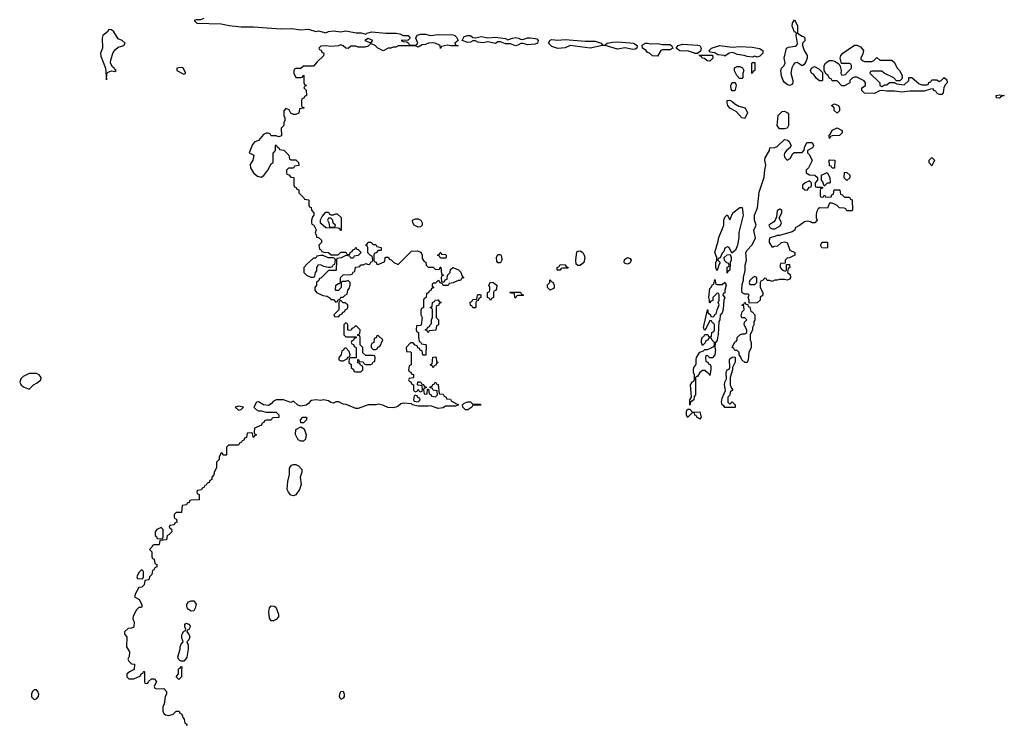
# Model space of a CAD drawing. Header units: inches. Extents: x 2701323 to 2964515, y 494916 to 722124.
# Tile 119 of 256: x 2728694 to 2736592, y 709616 to 715217. Entities that reach past the tile are written whole.
import ezdxf

# ---------------------------------------------------------------- set-up
doc = ezdxf.new("R2010")
doc.units = ezdxf.units.IN
doc.header["$MEASUREMENT"] = 0
for name, color, linetype in [('C7720', 7, 'Continuous'), ('C7721', 7, 'Continuous'), ('C7730', 7, 'Continuous'), ('C7731', 7, 'Continuous')]:
    doc.layers.add(name, color=color, linetype=linetype)

msp = doc.modelspace()

# ---------------------------------------------------------------- linework, layer by layer
at = {"layer": 'C7720', "color": 2, "elevation": 10}
for points in [[(2729596.3, 710000), (2729574, 709990), (2729554, 709970), (2729554, 709950), (2729570, 709934), (2729610, 709934), (2729662, 709958), (2729667.3, 709972.7), (2729682, 709978), (2729690, 709994), (2729694, 709990), (2729694, 709910), (2729698, 709898), (2729710, 709894), (2729722, 709898), (2729727.3, 709912.7), (2729750, 709934), (2729772.7, 709932.7), (2729792, 709912), (2729774, 709870), (2729778, 709858), (2729792.7, 709852.7), (2729850, 709854), (2729871.6, 709831.6), (2729872, 709810), (2729862, 709790), (2729854, 709730), (2729842, 709710), (2729842, 709670), (2729851.6, 709651.6), (2729863.6, 709643.6), (2729890, 709638), (2729926, 709650), (2729950, 709674), (2729972.7, 709672.7), (2729978, 709658), (2729992.7, 709652.7), (2730000, 709633.2)], [(2729993.2, 710000), (2729992, 709950), (2729970, 709928.7), (2729948, 709950), (2729967.3, 709972.7), (2729968.1, 710000)]]:
    msp.add_lwpolyline(points, dxfattribs=at)
msp.add_lwpolyline([(2728810, 709844.2), (2728797, 709830), (2728790, 709813.2), (2728789.3, 709789.3), (2728810, 709767), (2728830, 709772.2), (2728845.1, 709790), (2728846.9, 709810), (2728840.5, 709830), (2728830, 709843.6)], close=True, dxfattribs=at)
at = {"layer": 'C7721', "color": 2, "elevation": 10}
for points in [[(2729410, 715139), (2729398.8, 715121.2), (2729361, 715090), (2729356, 715070), (2729358, 714990), (2729342, 714950), (2729345.4, 714925.4), (2729382.8, 714830), (2729390, 714734), (2729394, 714786), (2729404, 714796), (2729430, 714807.3), (2729458, 714802), (2729468, 714810), (2729457.2, 714817.2), (2729452.7, 714830), (2729439.3, 714839.3), (2729423.7, 714870), (2729425.4, 714894.6), (2729444.7, 714955.3), (2729461.4, 714978.6), (2729483, 714997), (2729529.2, 715010.8), (2729539, 715030), (2729515.3, 715050), (2729483.3, 715063.3), (2729450, 715120.9), (2729430, 715137.2)], [(2728770, 712382), (2728723, 712357), (2728703.2, 712336.8), (2728694, 712310), (2728706.4, 712286.4), (2728730, 712270.7), (2728770, 712254), (2728804, 712290), (2728835.1, 712304.9), (2728863.5, 712330), (2728865.1, 712350), (2728851.1, 712371.1), (2728830, 712380.5)], [(2729830, 711146), (2729794, 711130), (2729782, 711110), (2729782, 711082), (2729792.7, 711072.7), (2729798, 711058), (2729830, 711054), (2729842, 711058), (2729846, 711070), (2729846, 711130)], [(2729670, 710806), (2729650, 710786), (2729634, 710750), (2729638, 710738), (2729670, 710734), (2729682, 710738), (2729686, 710750), (2729686, 710790), (2729682, 710802)]]:
    msp.add_lwpolyline(points, close=True, dxfattribs=at)
for points in [[(2730000, 714832), (2729990, 714835.3), (2729954, 714830), (2729954, 714810), (2730000, 714787)], [(2730000, 711322.3), (2729998, 711322), (2729992.7, 711267.3), (2729950, 711266), (2729934, 711250), (2729934, 711230), (2729938, 711218), (2729952.7, 711212.7), (2729954, 711190), (2729938, 711182), (2729932.7, 711167.3), (2729898, 711162), (2729894, 711150), (2729912.7, 711132.7), (2729914, 711110), (2729890, 711086), (2729878, 711082), (2729872.7, 711047.3), (2729818, 711042), (2729814, 711010), (2729810, 711006), (2729770, 711006), (2729758, 711002), (2729752.7, 710987.3), (2729734, 710970), (2729754, 710950), (2729754, 710910), (2729758, 710898), (2729772.7, 710892.7), (2729778, 710858), (2729794, 710850), (2729794, 710830), (2729778, 710822), (2729770, 710806), (2729758, 710802), (2729754, 710770), (2729734, 710750), (2729730, 710726), (2729698, 710722), (2729692.7, 710687.3), (2729672.7, 710667.3), (2729650, 710666), (2729623.6, 710616.4), (2729614, 710590), (2729652, 710570), (2729674, 710530), (2729674, 710510), (2729670, 710506), (2729650, 710506), (2729630, 710486), (2729603.6, 710436.4), (2729602, 710410), (2729612, 710390), (2729610, 710346), (2729590, 710338), (2729563.6, 710336.4), (2729534, 710310), (2729534, 710290), (2729554, 710270), (2729552, 710190), (2729574, 710150), (2729572.7, 710112.7), (2729562, 710090), (2729570, 710074), (2729590, 710054), (2729614, 710050), (2729612.7, 710007.3), (2729596.3, 710000)], [(2730000, 710244.3), (2729995.3, 710255.3), (2729994.6, 710285.4), (2730000, 710295.5)], [(2730000, 710074.7), (2729990, 710074), (2729979, 710079), (2729968, 710090), (2729962, 710110), (2729982, 710170), (2729982, 710190), (2729988.4, 710211.6), (2730000, 710223.7)], [(2729968.1, 710000), (2729968.4, 710011.6), (2729982, 710018), (2729990, 710032), (2729994, 710030), (2729993.2, 710000)]]:
    msp.add_lwpolyline(points, dxfattribs=at)
at = {"layer": 'C7730', "color": 2, "elevation": 10}
msp.add_lwpolyline([(2731270, 709768), (2731259, 709790), (2731261.2, 709810), (2731270, 709832), (2731290, 709834), (2731298, 709810), (2731296, 709790), (2731290, 709778)], close=True, dxfattribs=at)
msp.add_lwpolyline([(2730000, 709633.2), (2730003.6, 709623.6), (2730014, 709610), (2730018, 709578), (2730034, 709570), (2730032.7, 709547.3), (2730018, 709542), (2730012.7, 709527.3), (2730000, 709526.6)], dxfattribs=at)
at = {"layer": 'C7731', "color": 2, "elevation": 10}
for points in [[(2730170, 715228), (2730143.6, 715216.4), (2730110, 715215.3), (2730094, 715210), (2730114, 715190), (2730310, 715183), (2730374, 715170), (2730470, 715160.4), (2730570, 715161.1), (2730790, 715144.4), (2730873.8, 715146.2), (2730950, 715135.3), (2731010, 715140.3), (2731070, 715124), (2731090, 715127.3), (2731150, 715111), (2731170, 715122.8), (2731210, 715127.3), (2731270, 715119.1), (2731310, 715128.4), (2731392.5, 715112.5), (2731432, 715112), (2731470, 715102), (2731478, 715110), (2731519.1, 715120.9), (2731630, 715110.3), (2731714, 715110), (2731744, 715104), (2731770, 715091), (2731811.3, 715090), (2731826, 715070), (2731810, 715054), (2731754, 715050), (2731770, 715042), (2731799.6, 715039.6), (2731814, 715030), (2731818, 715018), (2731830, 715014), (2731870, 715012), (2731880.4, 715019.6), (2731888, 715030), (2731872.3, 715070), (2731876.6, 715083.4), (2731885.3, 715094.7), (2731910, 715102), (2731950, 715101.7), (2731990, 715090.3), (2732050, 715099.6), (2732170, 715095.6), (2732184, 715090), (2732197.5, 715077.5), (2732212, 715050), (2732184.7, 715030), (2732183.6, 715023.6), (2732192, 715012), (2732210, 715008.7), (2732151.6, 715008.4), (2732126, 715014), (2732078, 715002), (2732070, 714986), (2732066, 715010), (2732026, 715030), (2732007.9, 715032.1), (2731974, 715030), (2731950, 715018), (2731923.6, 715016.4), (2731890, 714998), (2731868, 715008), (2731731.6, 715008.4), (2731710, 714998), (2731690, 714998), (2731671.1, 714988.9), (2731650, 714988), (2731610, 714968), (2731566, 714990), (2731546, 715010), (2731510, 715026), (2731490, 715006), (2731463.6, 714996.4), (2731410, 714998), (2731390, 715006), (2731350, 715006), (2731330, 714986), (2731310, 714988), (2731290, 715008), (2731270, 715015.3), (2731250, 715008.7), (2731190, 715002), (2731150, 715008), (2731110, 715006), (2731094, 714990), (2731098, 714978), (2731112.7, 714972.7), (2731118, 714958), (2731134, 714950), (2731131.6, 714928.4), (2731079.6, 714880.4), (2731050, 714846), (2730970, 714846), (2730950, 714826), (2730910, 714826), (2730898, 714822), (2730894, 714810), (2730894, 714790), (2730910, 714754), (2730950, 714754), (2730962, 714758), (2730967.3, 714772.7), (2730974, 714770), (2730974, 714710), (2730978, 714698), (2730992, 714692), (2730990, 714686), (2730978, 714682), (2730974, 714670), (2730991.6, 714651.6), (2730994, 714610), (2730978, 714602), (2730972.7, 714587.3), (2730958, 714582), (2730954, 714570), (2730954, 714530), (2730958, 714518), (2730972.7, 714512.7), (2730972.7, 714507.3), (2730938, 714502), (2730932.7, 714467.3), (2730910, 714458), (2730890, 714458), (2730870, 714468), (2730854.6, 714494.6), (2730830, 714506), (2730812.7, 714487.3), (2730812, 714450), (2730822, 714430), (2730822, 714410), (2730814, 714390), (2730814, 714370), (2730792.7, 714347.3), (2730794, 714286), (2730770, 714278), (2730750, 714286), (2730710, 714286), (2730702, 714302), (2730687.3, 714307.3), (2730670, 714308), (2730650, 714298), (2730610, 714248.7), (2730581, 714239), (2730562, 714218), (2730534, 714150), (2730571.3, 714130), (2730564.7, 714090), (2730543.6, 714056.4), (2730544.7, 714030), (2730570.5, 713990.5), (2730590, 713971), (2730602.8, 713962.8), (2730630, 713956), (2730652.7, 713967.3), (2730685.2, 714010), (2730710, 714062), (2730728, 714072), (2730727.3, 714147.3), (2730746, 714170), (2730746, 714210), (2730750, 714214), (2730758, 714198), (2730774, 714190), (2730778, 714178), (2730811.6, 714171.6), (2730854, 714130), (2730858, 714098), (2730870, 714094), (2730910, 714094), (2730931.6, 714071.6), (2730932.7, 714047.3), (2730898, 714042), (2730890, 714026), (2730850, 714026), (2730834, 714010), (2730834, 713990), (2730838, 713978), (2730852.7, 713972.7), (2730870, 713954), (2730892.7, 713952.7), (2730894, 713890), (2730898, 713878), (2730912.7, 713872.7), (2730918, 713858), (2730932.7, 713852.7), (2730934, 713830), (2730974, 713790), (2730978, 713778), (2731010, 713774), (2731014, 713770), (2731014, 713730), (2731018, 713718), (2731032.7, 713712.7), (2731034, 713690), (2731054, 713670), (2731054, 713650), (2731043.6, 713636.4), (2731034, 713610), (2731034, 713590), (2731038, 713578), (2731054, 713570), (2731071.6, 713531.6), (2731064.7, 713504.7), (2731074, 713486), (2731074, 713474), (2731091.6, 713471.6), (2731114, 713450), (2731114, 713430), (2731094, 713410), (2731098, 713378), (2731110, 713374), (2731118, 713358), (2731132.7, 713352.7), (2731170, 713352), (2731192.7, 713332.7), (2731247.3, 713332.7), (2731270, 713354), (2731310, 713354), (2731318, 713338), (2731330, 713334), (2731342, 713338), (2731346, 713350), (2731362, 713358), (2731367.3, 713372.7), (2731382, 713378), (2731390, 713394), (2731398, 713378), (2731410, 713374), (2731434, 713350), (2731410, 713326), (2731378, 713322), (2731370, 713306), (2731350, 713306), (2731342, 713322), (2731310, 713326), (2731271.6, 713308.4), (2731238, 713302), (2731234, 713290), (2731232.7, 713207.3), (2731170, 713206), (2731110, 713146), (2731098, 713142), (2731092.7, 713127.3), (2731074, 713110), (2731074, 713090), (2731062, 713070), (2731062, 713050), (2731074, 713030), (2731125.4, 713005.4), (2731159.6, 712999.6), (2731183.6, 712983.6), (2731190, 712974), (2731210, 712974), (2731230, 712954), (2731242, 712958), (2731246, 712970), (2731262, 712978), (2731270, 712994), (2731290, 712994), (2731307.3, 713012.7), (2731322, 713018), (2731326, 713050), (2731336.4, 713063.6), (2731346, 713090), (2731346, 713110), (2731330, 713126), (2731310, 713118), (2731282, 713118), (2731274, 713110), (2731274, 713070), (2731250, 713046), (2731230, 713046), (2731226, 713050), (2731228.7, 713090), (2731250, 713102), (2731258, 713102), (2731266, 713110), (2731268.4, 713151.6), (2731288, 713172), (2731350, 713174), (2731362, 713178), (2731370, 713194), (2731382, 713198), (2731387.3, 713232.7), (2731422, 713238), (2731428.4, 713251.6), (2731450, 713252), (2731470, 713262), (2731490, 713254), (2731502, 713258), (2731510, 713274), (2731522, 713278), (2731526, 713290), (2731522, 713322), (2731507.3, 713327.3), (2731487.3, 713347.3), (2731486, 713390), (2731482, 713402), (2731468, 713410), (2731482, 713418), (2731486, 713430), (2731492.7, 713432.7), (2731510, 713434), (2731530, 713414), (2731550, 713414), (2731558, 713398), (2731594, 713390), (2731592.7, 713367.3), (2731570, 713366), (2731552.7, 713347.3), (2731538, 713342), (2731534, 713330), (2731534, 713290), (2731538, 713278), (2731552.7, 713272.7), (2731558, 713258), (2731570, 713254), (2731622, 713278), (2731626, 713310), (2731630, 713314), (2731652.7, 713312.7), (2731658, 713298), (2731672.7, 713292.7), (2731694, 713270), (2731730, 713254), (2731838, 713362), (2731883.6, 713363.6), (2731912.7, 713352.7), (2731922, 713330), (2731923.6, 713303.6), (2731938, 713278), (2731952.7, 713272.7), (2731954, 713250), (2731970, 713234), (2732010, 713234), (2732030, 713214), (2732062, 713218), (2732067.3, 713232.7), (2732072.7, 713232.7), (2732078, 713178), (2732094, 713170), (2732078, 713162), (2732074, 713150), (2732078, 713118), (2732090, 713114), (2732102, 713118), (2732107.3, 713132.7), (2732122, 713138), (2732126, 713170), (2732146, 713190), (2732150, 713214), (2732168.4, 713231.6), (2732212.7, 713212.7), (2732232.7, 713192.7), (2732242, 713162), (2732252.7, 713152.7), (2732252.7, 713147.3), (2732238, 713142), (2732230, 713126), (2732210, 713126), (2732171.6, 713108.4), (2732138, 713102), (2732130, 713086), (2732090, 713086), (2732082, 713102), (2732067.3, 713107.3), (2732062, 713122), (2732050, 713126), (2732030, 713106), (2732010, 713106), (2732003.6, 713096.4), (2732002, 713082), (2732012.7, 713072.7), (2732012.7, 713067.3), (2731998, 713062), (2731992.7, 713047.3), (2731978, 713042), (2731972.7, 713027.3), (2731958, 713022), (2731954, 712990), (2731938, 712982), (2731934, 712970), (2731934, 712910), (2731918, 712902), (2731912.7, 712887.3), (2731912, 712850), (2731922, 712830), (2731914, 712770), (2731910, 712766), (2731878, 712762), (2731874, 712730), (2731878, 712718), (2731894, 712710), (2731892.7, 712672.7), (2731898, 712638), (2731910, 712634), (2731918, 712618), (2731950, 712614), (2731954, 712610), (2731952.7, 712527.3), (2731927.3, 712527.3), (2731922, 712562), (2731907.3, 712567.3), (2731902, 712582), (2731887.3, 712587.3), (2731882, 712602), (2731867.3, 712607.3), (2731850, 712626), (2731830, 712626), (2731794, 712590), (2731798, 712558), (2731830, 712554), (2731834, 712550), (2731834, 712450), (2731818, 712442), (2731814, 712410), (2731818, 712398), (2731832.7, 712392.7), (2731838, 712378), (2731852.7, 712372.7), (2731854, 712350), (2731850, 712346), (2731818, 712342), (2731814, 712330), (2731818, 712318), (2731832.7, 712312.7), (2731838, 712298), (2731854, 712290), (2731854, 712250), (2731858, 712238), (2731870, 712234), (2731882, 712238), (2731890, 712254), (2731898, 712238), (2731910, 712234), (2731922, 712238), (2731926, 712250), (2731922, 712282), (2731890, 712286), (2731886, 712290), (2731887.3, 712312.7), (2731910, 712314), (2731918, 712298), (2731932.7, 712292.7), (2731938, 712278), (2731954, 712270), (2731954, 712266), (2731938, 712262), (2731934, 712250), (2731938, 712218), (2731950, 712214), (2731962, 712218), (2731966, 712254), (2731974, 712254), (2731978, 712218), (2731992.7, 712212.7), (2731998, 712198), (2732030, 712194), (2732046, 712210), (2732042, 712242), (2732010, 712246), (2732002, 712262), (2731986, 712266), (2731987.3, 712272.7), (2732002, 712278), (2732007.3, 712292.7), (2732022, 712298), (2732030, 712314), (2732038, 712298), (2732051.6, 712291.6), (2732058, 712218), (2732090, 712214), (2732098, 712198), (2732114, 712190), (2732118, 712178), (2732150, 712174), (2732158, 712158), (2732214, 712130), (2732190, 712118), (2732110, 712118), (2732090, 712105.2), (2732050, 712101.2), (2731990, 712122), (2731970, 712118), (2731890, 712118), (2731846, 712130), (2731838, 712138), (2731770, 712142), (2731750, 712138), (2731730, 712119), (2731712, 712110), (2731690, 712105.2), (2731647.2, 712107.2), (2731605.6, 712125.6), (2731570, 712134), (2731550, 712129.2), (2731490, 712129), (2731410, 712099.3), (2731390, 712099.3), (2731312.9, 712132.9), (2731290, 712135.3), (2731252.7, 712152.7), (2731230, 712153.2), (2731210, 712142), (2731190, 712148.7), (2731170, 712162.7), (2731130, 712169.4), (2731110, 712163.7), (2731070, 712169.6), (2731035.9, 712164.1), (2731023, 712157), (2731010, 712139), (2730993, 712127), (2730950, 712119.3), (2730925.6, 712125.6), (2730890, 712159), (2730870, 712148.7), (2730809.3, 712169.3), (2730750, 712169.5), (2730730, 712159.5), (2730710, 712137.2), (2730690, 712125.2), (2730650, 712128.7), (2730610, 712153.2), (2730594, 712150), (2730572, 712110), (2730590, 712092), (2730610, 712082), (2730630, 712082), (2730670, 712071.3), (2730750, 712072), (2730774, 712050), (2730772.7, 712027.3), (2730730, 712026), (2730718, 712022), (2730710, 712006), (2730670, 712006), (2730658, 712002), (2730652.7, 711987.3), (2730638, 711982), (2730632.7, 711967.3), (2730578, 711942), (2730574, 711910), (2730578, 711898), (2730594, 711890), (2730578, 711882), (2730572.7, 711867.3), (2730566, 711870), (2730562, 711902), (2730550, 711906), (2730518, 711902), (2730512.7, 711867.3), (2730498, 711862), (2730492.7, 711847.3), (2730478, 711842), (2730474, 711830), (2730458, 711822), (2730450, 711806), (2730370, 711806), (2730354, 711790), (2730354, 711730), (2730350, 711726), (2730327.3, 711727.3), (2730322, 711742), (2730310, 711746), (2730294, 711710), (2730294, 711690), (2730274, 711670), (2730271.6, 711628.4), (2730252.7, 711587.3), (2730251.6, 711568.4), (2730234, 711550), (2730234, 711530), (2730218, 711522), (2730212.7, 711507.3), (2730198, 711502), (2730190, 711486), (2730178, 711482), (2730170, 711466), (2730158, 711462), (2730152.7, 711447.3), (2730118, 711442), (2730114, 711430), (2730118, 711418), (2730134, 711410), (2730132.7, 711367.3), (2730070, 711366), (2730058, 711362), (2730054, 711346), (2730038, 711342), (2730032.7, 711327.3), (2730000, 711322.3)], [(2730000, 714787), (2730010, 714782), (2730026, 714790), (2730006, 714830), (2730000, 714832)], [(2730000, 710295.5), (2730010, 710314), (2730022, 710318), (2730026, 710330), (2730018, 710350), (2730018, 710370), (2730030, 710378), (2730051.6, 710371.6), (2730059.6, 710359.6), (2730062, 710350), (2730051.6, 710328.4), (2730038, 710322), (2730034, 710310), (2730051.6, 710291.6), (2730058, 710270), (2730050, 710246), (2730034, 710230), (2730044.7, 710204.7), (2730046, 710170), (2730033.4, 710106.6), (2730027.1, 710092.9), (2730010, 710075.3), (2730000, 710074.7)], [(2730000, 710223.7), (2730006, 710230), (2730000, 710244.3)]]:
    msp.add_lwpolyline(points, dxfattribs=at)
for points in [[(2734971.6, 714848.4), (2734930, 714874), (2734910, 714868.7), (2734901.4, 714858.6), (2734887.9, 714832.1), (2734880.7, 714790), (2734896, 714730), (2734896, 714710), (2734890, 714698), (2734870, 714689), (2734850, 714697.2), (2734830, 714713.2), (2734818, 714730), (2734804, 714764), (2734798.7, 714810), (2734804.2, 714830), (2734825.2, 714850), (2734833.2, 714870), (2734825.1, 714910), (2734844.5, 714990), (2734862, 714998), (2734914, 715006), (2734926.8, 715013.2), (2734933.6, 715026.4), (2734922, 715090), (2734926, 715110), (2734918, 715118), (2734910, 715118), (2734890, 715166), (2734894, 715190), (2734910, 715216), (2734933.4, 715170), (2734932, 715110), (2734970, 715084.7), (2734982, 715082), (2734991.1, 715071.1), (2734990.8, 715049.2), (2734972, 715030), (2734972, 715010), (2734986, 714970), (2735010.7, 714930.7), (2735011.3, 714910), (2734999.8, 714880.2), (2734983.6, 714856.4)], [(2732350, 715070.8), (2732398.3, 715081.7), (2732450, 715072.4), (2732510, 715076.5), (2732590, 715067.3), (2732610, 715054.8), (2732648, 715070), (2732670, 715073.8), (2732696, 715070), (2732710, 715060.7), (2732730, 715058.8), (2732767.9, 715072.1), (2732790, 715072.3), (2732830, 715068), (2732843, 715063), (2732854, 715050), (2732847.3, 715030), (2732830, 715020.5), (2732770, 715015.8), (2732730, 715026.6), (2732714, 715026), (2732690, 715012), (2732670, 715009), (2732630, 715023.7), (2732590, 715023.7), (2732550, 715041.2), (2732530, 715039.3), (2732510, 715026.6), (2732450, 715040.9), (2732410, 715031.8), (2732390, 715034), (2732370, 715038), (2732350, 715049.3), (2732330, 715049.3), (2732310, 715037), (2732290, 715034.5), (2732242, 715050), (2732258, 715082), (2732290, 715091.6), (2732311.3, 715090), (2732330, 715076)], [(2731490, 715068), (2731462, 715050), (2731510, 715032), (2731528, 715050)], [(2733230, 715044), (2733310, 715044.9), (2733358, 715030), (2733370, 715012), (2733387.3, 715012.7), (2733406, 715030), (2733450, 715036.4), (2733490, 715038.7), (2733590, 715033.1), (2733618, 715030), (2733646, 715010), (2733644.7, 714990), (2733630, 714981.2), (2733610, 714979.3), (2733550, 714992.7), (2733490, 714980.9), (2733389.3, 715009.3), (2733370, 715009.3), (2733269, 714989), (2733110.5, 715009.5), (2733070, 714991.8), (2733010, 714986), (2732962, 715002), (2732935.1, 715030), (2732947.9, 715052.1), (2732962.6, 715057.4), (2733010, 715054.4), (2733070, 715059.6)], [(2733750, 715024.9), (2733810, 715025.3), (2733850, 715018.4), (2733910, 715019.1), (2733922.8, 715010), (2733932, 714990), (2733910, 714976), (2733850, 714974.5), (2733838, 714970), (2733810, 714926), (2733770, 714928), (2733746, 714950), (2733730, 714955.3), (2733719, 714970), (2733689.4, 714989.4), (2733687, 715013), (2733711.9, 715028.1), (2733729.8, 715030.2)], [(2734110, 714946), (2734108, 714950), (2734050, 714969), (2734010, 714965.2), (2733990, 714968.7), (2733959, 714990), (2733977.2, 715010), (2734010, 715021.1), (2734134.4, 715014.4), (2734150.5, 715010), (2734160.4, 714990), (2734156.1, 714963.9), (2734130, 714946)], [(2734410, 714997.6), (2734470, 715001.5), (2734570, 714998.2), (2734627.1, 714987.1), (2734654.8, 714970), (2734654, 714950), (2734630, 714926), (2734610, 714918), (2734590, 714926), (2734570, 714918), (2734530, 714922), (2734506, 714930), (2734450, 714937.2), (2734428, 714950), (2734410, 714954.5), (2734386, 714950), (2734350, 714926), (2734346, 714930), (2734295.3, 714935.3), (2734270, 714952.7), (2734230, 714958), (2734225.2, 714970), (2734242, 714990), (2734308.9, 715011.1)], [(2735470, 714882), (2735530, 714882), (2735546, 714890), (2735570, 714914), (2735592.7, 714892.7), (2735690, 714894), (2735710, 714874), (2735732, 714830), (2735752, 714810), (2735774, 714770), (2735772.7, 714747.3), (2735752.7, 714727.3), (2735726, 714726), (2735706, 714750), (2735628.4, 714788.4), (2735610, 714806), (2735530, 714806), (2735518, 714802), (2735514, 714790), (2735594, 714710), (2735594, 714690), (2735610, 714682), (2735630, 714694), (2735650, 714694), (2735670, 714714), (2735714, 714714), (2735714, 714710), (2735730, 714702), (2735790, 714694), (2735826, 714730), (2735826, 714750), (2735830, 714754), (2735850, 714754), (2735910, 714702), (2735930, 714694), (2735970, 714694), (2735982, 714698), (2735987.3, 714712.7), (2736002, 714718), (2736010, 714734), (2736050, 714734), (2736070, 714722), (2736086, 714730), (2736110, 714754), (2736130, 714734), (2736134, 714710), (2736121, 714699), (2736106, 714674), (2736102.8, 714630), (2736090, 714617.2), (2736070, 714617.2), (2736050, 714629.3), (2736043.1, 714643.1), (2736028, 714650), (2736022, 714662), (2735999.6, 714660.4), (2735950, 714645.2), (2735835.3, 714644.7), (2735770, 714636), (2735710, 714645.1), (2735650, 714643.7), (2735610, 714649.5), (2735590, 714646), (2735550, 714625.1), (2735470, 714629.5), (2735448.7, 714650), (2735449.1, 714670.9), (2735478, 714690), (2735478, 714710), (2735468.4, 714728.4), (2735410, 714758), (2735390, 714758), (2735374, 714750), (2735354, 714730), (2735354, 714710), (2735310, 714686), (2735290, 714686), (2735250, 714726), (2735210, 714726), (2735202, 714742), (2735190, 714746), (2735178, 714770), (2735162, 714782), (2735150, 714806), (2735146, 714806), (2735148, 714850), (2735158, 714870), (2735186, 714890), (2735210, 714891.3), (2735230, 714884.7), (2735264.7, 714864.7), (2735270, 714854), (2735274, 714854), (2735284.7, 714810), (2735282, 714790), (2735290, 714774), (2735322, 714778), (2735326, 714790), (2735366, 714830), (2735366, 714850), (2735362, 714862), (2735350, 714866), (2735286, 714866), (2735275.3, 714910), (2735282, 714930), (2735298, 714950), (2735340.2, 714979.8), (2735390, 715012), (2735410, 715014), (2735438.8, 714998.8), (2735462, 714970), (2735456.9, 714943.1), (2735442, 714910), (2735442, 714902), (2735454, 714890)], [(2734230, 714886), (2734208.4, 714888.4), (2734187.3, 714907.3), (2734168.4, 714908.4), (2734162, 714922), (2734147.3, 714927.3), (2734147.3, 714932.7), (2734252, 714932), (2734254, 714910)], [(2734570, 714786), (2734566, 714790), (2734566, 714870), (2734570, 714874), (2734590, 714874), (2734592, 714810), (2734578, 714802)], [(2734490, 714746), (2734467.3, 714747.3), (2734446, 714770), (2734428.4, 714808.4), (2734427.3, 714832.7), (2734450, 714842), (2734470, 714842), (2734492.7, 714832.7), (2734502, 714810), (2734494, 714790), (2734494, 714750)], [(2735110, 714726), (2735085.6, 714745.6), (2735060.4, 714780.4), (2735046, 714790), (2735038, 714810), (2735046, 714830), (2735070, 714842), (2735103.6, 714823.6), (2735134, 714794), (2735134, 714730), (2735130, 714726)], [(2734410, 714648), (2734400.4, 714660.4), (2734398, 714690), (2734410, 714714), (2734430, 714714), (2734439.6, 714699.6), (2734442, 714690), (2734430, 714648)], [(2736550, 714587.6), (2736529, 714590), (2736526, 714610), (2736550, 714616), (2736592, 714610), (2736562, 714598), (2736558, 714590)], [(2734510, 714426), (2734486, 714430), (2734440.4, 714480.4), (2734389.3, 714509.3), (2734375.3, 714530), (2734368.7, 714550), (2734369.2, 714570.8), (2734390, 714572), (2734410, 714562), (2734430, 714542), (2734463.6, 714523.6), (2734514, 714510), (2734531.3, 714470)], [(2735250, 714468.7), (2735228, 714490), (2735226, 714510), (2735206, 714530), (2735230, 714542), (2735262, 714530), (2735271.1, 714511.1), (2735270, 714486)], [(2734790, 714341.2), (2734769, 714370), (2734778, 714450), (2734810, 714481), (2734830, 714484.7), (2734854, 714470), (2734859.6, 714459.6), (2734862, 714370), (2734850, 714348), (2734830, 714342)], [(2735190, 714266), (2735186, 714290), (2735198, 714302), (2735210, 714332), (2735250, 714351.3), (2735292, 714330), (2735291.3, 714310), (2735270, 714288), (2735210, 714286), (2735198, 714282)], [(2734850, 714092), (2734874.6, 714105.4), (2734896.4, 714143.6), (2734910, 714154), (2734970, 714154), (2734987.3, 714172.7), (2734988.4, 714191.6), (2735007.3, 714232.7), (2735050, 714234), (2735062, 714210), (2735059.6, 714200.4), (2735054, 714190), (2735014, 714170), (2735014, 714150), (2735030, 714134), (2735051.3, 714088.7), (2735022, 714030), (2735002, 714010), (2735002, 713990), (2735030, 713974), (2735071.6, 713971.6), (2735092.7, 713952.7), (2735094, 713930), (2735074, 713910), (2735074, 713890), (2735078, 713878), (2735090, 713874), (2735134, 713874), (2735132.7, 713867.3), (2735118, 713862), (2735114, 713850), (2735114, 713810), (2735118, 713798), (2735130, 713794), (2735142, 713798), (2735150, 713814), (2735158, 713798), (2735170, 713794), (2735202, 713798), (2735207.3, 713812.7), (2735222, 713818), (2735227.3, 713852.7), (2735270, 713854), (2735274, 713850), (2735278, 713818), (2735292.7, 713812.7), (2735310, 713794), (2735350, 713794), (2735358, 713778), (2735372.7, 713772.7), (2735374, 713690), (2735370, 713686), (2735330, 713686), (2735322, 713702), (2735307.3, 713707.3), (2735270, 713708), (2735250, 713728), (2735230, 713738), (2735210, 713746), (2735190, 713746), (2735172.7, 713707.3), (2735110, 713708), (2735099.6, 713700.4), (2735085.4, 713674.6), (2735082, 713650), (2735082, 713630), (2735092, 713610), (2735071.6, 713588.4), (2735050, 713588), (2735036.4, 713596.4), (2735010, 713602), (2734990, 713598), (2734950, 713568), (2734914, 713550), (2734912, 713530), (2734890, 713515.3), (2734790, 713488), (2734770, 713488), (2734750, 713478), (2734711.6, 713468.4), (2734704.7, 713450), (2734704.7, 713430), (2734730, 713394), (2734750, 713402), (2734776.4, 713403.6), (2734806, 713430), (2734830, 713436), (2734851.3, 713430), (2734872, 713370), (2734912, 713350), (2734911.1, 713328.9), (2734870, 713308), (2734850, 713306), (2734834, 713290), (2734834, 713266), (2734798, 713262), (2734794, 713250), (2734794, 713230), (2734814, 713210), (2734838, 713202), (2734846, 713210), (2734846, 713254), (2734870, 713254), (2734872, 713230), (2734858, 713222), (2734854, 713190), (2734875.3, 713175.3), (2734878, 713150), (2734870, 713138), (2734850, 713128.7), (2734830, 713135.3), (2734790, 713135.3), (2734770, 713128), (2734750, 713128), (2734730, 713118), (2734710, 713126), (2734690, 713126), (2734682, 713142), (2734670, 713146), (2734652.7, 713127.3), (2734638, 713122), (2734634, 713110), (2734634, 713070), (2734654, 713030), (2734654, 713010), (2734634, 712990), (2734634, 712970), (2734610, 712948), (2734546, 712946), (2734546, 712970), (2734538, 712990), (2734546, 713010), (2734538, 713018), (2734510, 713018), (2734490, 713028), (2734486, 713050), (2734490, 713094), (2734501.2, 713130), (2734500.9, 713150), (2734512.5, 713207.5), (2734514.5, 713250), (2734524.5, 713290), (2734519.5, 713350), (2734529.7, 713370.3), (2734566, 713410), (2734595.1, 713464.9), (2734582.7, 713530), (2734601.2, 713570), (2734589.2, 713610), (2734589.3, 713650), (2734613.2, 713710), (2734625.4, 713834.6), (2734665.2, 713954.8), (2734670, 714014), (2734678, 714050), (2734672, 714090), (2734674, 714110), (2734709.4, 714170), (2734710, 714191.3), (2734750, 714192), (2734770, 714202), (2734830, 714256), (2734851.6, 714251.6), (2734863.6, 714243.6), (2734882, 714210), (2734871.1, 714188.9), (2734847.3, 714172.7), (2734830, 714146), (2734826, 714130), (2734830, 714114)], [(2735210, 714026), (2735202, 714042), (2735190, 714046), (2735186, 714090), (2735190, 714094), (2735232, 714090), (2735230, 714026)], [(2736010, 714046), (2735988, 714070), (2735989.1, 714090.9), (2736010, 714111.3), (2736031.3, 714090)], [(2735146, 713886), (2735136.4, 713916.4), (2735126, 713930), (2735126, 713970), (2735172, 713992), (2735191.6, 713951.6), (2735194, 713910), (2735190, 713906), (2735170, 713906), (2735150, 713886)], [(2735330, 713928), (2735308.4, 713948.4), (2735310, 713994), (2735330, 713992), (2735352, 713970), (2735354, 713950)], [(2735030, 713926), (2734994, 713910), (2734974, 713890), (2734974, 713870), (2734992.7, 713852.7), (2735010, 713852), (2735030, 713874), (2735042, 713878), (2735046, 713890), (2735046, 713910)], [(2731190, 713654), (2731210, 713654), (2731230, 713662), (2731239.6, 713659.6), (2731272.7, 713632.7), (2731274, 713530), (2731270, 713526), (2731262, 713542), (2731250, 713546), (2731148.4, 713548.4), (2731107.3, 713587.3), (2731108, 713612), (2731120.4, 713639.6), (2731150, 713674), (2731170, 713674), (2731178, 713658)], [(2734406, 713346), (2734386, 713390), (2734370, 713395.3), (2734350, 713386), (2734342, 713358), (2734330, 713346), (2734312.7, 713307.3), (2734298, 713302), (2734294, 713290), (2734314, 713270), (2734303.6, 713256.4), (2734290, 713206), (2734286, 713206), (2734278, 713230), (2734278, 713270), (2734286, 713290), (2734286, 713310), (2734269.2, 713350), (2734298, 713442), (2734300.9, 713470), (2734342, 713570), (2734342, 713610), (2734350, 713634), (2734370, 713654), (2734390, 713614), (2734415.3, 713670), (2734470, 713711.3), (2734490, 713712), (2734497.3, 713650), (2734462.8, 713510), (2734462.8, 713470), (2734450.7, 713410), (2734436, 713370)], [(2734790, 713698), (2734770, 713686), (2734763.6, 713636.4), (2734754, 713610), (2734743.6, 713596.4), (2734702, 713570), (2734714, 713550), (2734730, 713542), (2734750, 713542), (2734794.6, 713565.4), (2734806, 713590), (2734786, 713630), (2734808, 713670), (2734807.3, 713687.3), (2734796.4, 713696.4)], [(2731190, 713626), (2731170, 713626), (2731162, 713610), (2731174, 713590), (2731178, 713558), (2731210, 713554), (2731222, 713558), (2731226, 713570), (2731207.3, 713587.3), (2731206, 713610)], [(2731890, 713555.3), (2731858, 713570), (2731848.4, 713588.4), (2731846, 713610), (2731870, 713622), (2731890, 713621), (2731912, 713610), (2731922, 713590), (2731922, 713570), (2731910, 713558)], [(2735170, 713386), (2735127.3, 713387.3), (2735118, 713410), (2735130, 713434), (2735172.7, 713432.7), (2735174, 713390)], [(2732070, 713306), (2732062, 713322), (2732046, 713330), (2732062, 713338), (2732066, 713350), (2732071.6, 713351.6), (2732078, 713338), (2732110, 713334), (2732114, 713330), (2732114, 713310), (2732110, 713306)], [(2733170, 713246), (2733158, 713258), (2733154, 713290), (2733164, 713356), (2733170, 713362), (2733190, 713364.7), (2733210.6, 713350.6), (2733222.8, 713330), (2733226.8, 713310), (2733218, 713270), (2733190, 713248)], [(2731110, 713328), (2731078, 713322), (2731070, 713306), (2731050, 713306), (2730999.6, 713260.4), (2730974, 713230), (2730972, 713210), (2730974, 713190), (2730994, 713170), (2731030, 713154), (2731050, 713154), (2731062, 713158), (2731066, 713190), (2731076.4, 713203.6), (2731078, 713230), (2731090, 713254), (2731110, 713252), (2731130, 713242), (2731170, 713232), (2731187.3, 713232.7), (2731202, 713238), (2731210, 713254), (2731222, 713258), (2731226, 713290), (2731222, 713302), (2731207.3, 713307.3), (2731168.9, 713308.9), (2731127.3, 713327.3)], [(2732550, 713268), (2732528.4, 713268.4), (2732520.4, 713280.4), (2732518, 713310), (2732530, 713334), (2732550, 713334), (2732559.6, 713319.6), (2732562, 713290)], [(2733570, 713258), (2733550, 713262), (2733542, 713270), (2733544.7, 713295.3), (2733570, 713312), (2733590, 713302), (2733598, 713290), (2733590, 713268)], [(2734370, 713186), (2734368, 713232), (2734382, 713238), (2734386, 713250), (2734382, 713262), (2734367.3, 713267.3), (2734347.3, 713287.3), (2734346, 713310), (2734368, 713332), (2734394, 713334), (2734402, 713310), (2734402, 713290), (2734392, 713270), (2734391, 713210), (2734378, 713202)], [(2733030, 713208), (2733006, 713210), (2733006, 713230), (2733022, 713238), (2733030, 713254), (2733070, 713252), (2733078, 713238), (2733094, 713230), (2733090, 713226), (2733050, 713226), (2733038, 713222)], [(2732470, 712966), (2732462, 712982), (2732446, 712990), (2732446, 713030), (2732462, 713038), (2732466, 713050), (2732466, 713070), (2732458, 713090), (2732470, 713114), (2732491.6, 713111.6), (2732522, 713090), (2732519.6, 713060.4), (2732510, 713046), (2732498, 713042), (2732494, 713030), (2732494, 712990), (2732478, 712982)], [(2732950, 713048), (2732928, 713070), (2732928.4, 713091.6), (2732946, 713110), (2732946, 713130), (2732950, 713134), (2732958, 713118), (2732970, 713114), (2732982, 713090), (2732982, 713070), (2732976.9, 713063.1)], [(2734290, 713094), (2734330, 713094), (2734350, 713114), (2734362, 713090), (2734351, 713050), (2734350, 713026), (2734338, 713022), (2734334, 713010), (2734350.8, 712990), (2734342, 712970), (2734336.9, 712896.9), (2734330, 712866), (2734312, 712848), (2734311, 712810), (2734302, 712798), (2734298, 712690), (2734291, 712670), (2734290, 712646), (2734272.7, 712627.3), (2734271.3, 712590), (2734276, 712570), (2734270.7, 712530), (2734250, 712506), (2734230, 712506), (2734210, 712526), (2734198, 712522), (2734194, 712510), (2734198, 712478), (2734212.7, 712472.7), (2734218, 712458), (2734232, 712452), (2734236.9, 712436.9), (2734238, 712410), (2734230, 712366), (2734222, 712382), (2734210, 712386), (2734190, 712406), (2734170, 712406), (2734150, 712388), (2734130, 712358), (2734122, 712358), (2734114, 712350), (2734114, 712210), (2734103.6, 712196.4), (2734102, 712170), (2734074, 712150), (2734070, 712126), (2734069.2, 712170), (2734082, 712190), (2734075.3, 712290), (2734090, 712314), (2734102, 712318), (2734107.3, 712332.7), (2734108, 712370), (2734099, 712390), (2734099, 712410), (2734102, 712430), (2734118, 712450), (2734120.4, 712459.6), (2734119, 712490), (2734124, 712510), (2734150, 712552), (2734178, 712562), (2734190, 712574), (2734210, 712574), (2734236.4, 712583.6), (2734262, 712598), (2734266, 712610), (2734266, 712630), (2734247.3, 712647.3), (2734242, 712662), (2734230, 712666), (2734218, 712662), (2734212.7, 712647.3), (2734198, 712642), (2734192.7, 712627.3), (2734170, 712606), (2734162, 712630), (2734162, 712650), (2734170, 712674), (2734182, 712678), (2734190, 712694), (2734212.7, 712692.7), (2734218, 712678), (2734230, 712674), (2734242, 712678), (2734246, 712710), (2734262, 712718), (2734266, 712730), (2734266, 712770), (2734262, 712782), (2734250, 712786), (2734242, 712802), (2734230, 712806), (2734192.7, 712727.3), (2734187.3, 712727.3), (2734178, 712750), (2734210, 712892), (2734214, 712890), (2734214, 712870), (2734234, 712850), (2734238, 712838), (2734250, 712834), (2734262, 712838), (2734270, 712854), (2734282, 712858), (2734288.4, 712891.6), (2734306, 712930), (2734298, 712950), (2734306, 712970), (2734306, 713010), (2734302, 713022), (2734290, 713026), (2734254, 712990), (2734252.7, 712967.3), (2734238, 712962), (2734230, 712948), (2734226, 712950), (2734228, 712970), (2734222, 712990), (2734230, 713062), (2734244, 713076), (2734250, 713094), (2734262, 713098), (2734270, 713134), (2734278, 713098)], [(2734590, 713158), (2734574, 713150), (2734550, 713126), (2734544.7, 713110), (2734550, 713094), (2734590, 713094), (2734606, 713110), (2734606, 713150)], [(2732670, 712986), (2732666, 712990), (2732662, 713022), (2732630, 713026), (2732627.3, 713032.7), (2732710, 713034), (2732718, 713018), (2732734, 713010), (2732730, 713006), (2732690, 713006), (2732678, 713002)], [(2731270, 712966), (2731258, 712962), (2731254, 712950), (2731254, 712890), (2731214, 712850), (2731218, 712838), (2731250, 712834), (2731267.3, 712852.7), (2731282, 712858), (2731287.3, 712872.7), (2731302, 712878), (2731306, 712890), (2731322, 712898), (2731326, 712910), (2731326, 712930), (2731318, 712938), (2731307.3, 712947.3), (2731288, 712948)], [(2731970, 712706), (2731962, 712722), (2731946, 712730), (2731962, 712738), (2731967.3, 712752.7), (2731982, 712758), (2731986, 712770), (2731998, 712782), (2731998, 712810), (2732006, 712830), (2732006, 712890), (2732002, 712902), (2731986, 712910), (2732002, 712918), (2732006, 712950), (2732022, 712958), (2732026, 712970), (2732051.6, 712971.6), (2732058, 712958), (2732074, 712950), (2732058, 712942), (2732052.7, 712927.3), (2732038, 712922), (2732034, 712910), (2732034, 712830), (2732054, 712810), (2732054, 712770), (2732038, 712762), (2732032.7, 712727.3), (2731978, 712722)], [(2732330, 712906), (2732322, 712922), (2732310, 712926), (2732308, 712952), (2732322, 712958), (2732330, 712974), (2732362, 712978), (2732366, 713010), (2732370, 713014), (2732390, 713014), (2732394, 713010), (2732394, 712990), (2732378, 712982), (2732372.7, 712967.3), (2732358, 712962), (2732354, 712950), (2732354, 712910), (2732350, 712906)], [(2734510, 712468), (2734486, 712490), (2734476.4, 712516.4), (2734466, 712530), (2734466, 712550), (2734450, 712566), (2734430, 712566), (2734422, 712582), (2734409.3, 712590), (2734430, 712634), (2734442, 712638), (2734448, 712652), (2734448.7, 712670), (2734470, 712691.3), (2734490, 712698), (2734510, 712698), (2734528, 712710), (2734528, 712730), (2734506, 712770), (2734507.3, 712792.7), (2734526, 712810), (2734510, 712826), (2734486, 712826), (2734482, 712842), (2734490, 712874), (2734506, 712890), (2734502, 712922), (2734490, 712926), (2734488.9, 712931.1), (2734502, 712938), (2734510, 712952), (2734518, 712938), (2734534, 712934), (2734538, 712918), (2734551.6, 712911.6), (2734558, 712878), (2734570, 712874), (2734591.3, 712850), (2734591.3, 712808.7), (2734583.6, 712796.4), (2734582, 712770), (2734572, 712750), (2734571.3, 712730), (2734554, 712690), (2734554, 712650), (2734562, 712630), (2734562, 712590), (2734542, 712550), (2734538, 712490), (2734530, 712468)], [(2731310, 712786), (2731294, 712770), (2731294, 712690), (2731310, 712674), (2731394, 712674), (2731392.7, 712667.3), (2731378, 712662), (2731372.7, 712647.3), (2731358, 712642), (2731354, 712630), (2731358, 712618), (2731372.7, 712612.7), (2731378, 712598), (2731394, 712590), (2731394, 712506), (2731350, 712506), (2731338, 712502), (2731334, 712470), (2731352.7, 712452.7), (2731354, 712430), (2731372.7, 712412.7), (2731378, 712398), (2731390, 712394), (2731430, 712394), (2731446, 712410), (2731446, 712430), (2731442, 712442), (2731427.3, 712447.3), (2731422, 712462), (2731407.3, 712467.3), (2731406, 712494), (2731412.7, 712492.7), (2731418, 712478), (2731450, 712474), (2731458, 712458), (2731470, 712454), (2731510, 712454), (2731522, 712458), (2731530, 712474), (2731542, 712478), (2731546, 712510), (2731542, 712522), (2731530, 712526), (2731470, 712526), (2731447.3, 712547.3), (2731446, 712590), (2731426, 712610), (2731426, 712670), (2731422, 712682), (2731406, 712686), (2731407.3, 712692.7), (2731422, 712698), (2731426, 712730), (2731390, 712766), (2731372.7, 712747.3), (2731358, 712742), (2731352.7, 712727.3), (2731330, 712726), (2731326, 712730), (2731326, 712770), (2731322, 712782)], [(2731570, 712686), (2731558, 712682), (2731552.7, 712667.3), (2731538, 712662), (2731534, 712630), (2731518, 712622), (2731514, 712610), (2731514, 712590), (2731530, 712574), (2731550, 712574), (2731562, 712578), (2731567.3, 712592.7), (2731582, 712598), (2731606, 712650)], [(2731310, 712586), (2731298, 712582), (2731292.7, 712567.3), (2731278, 712562), (2731274, 712530), (2731254, 712510), (2731254, 712490), (2731270, 712482), (2731290, 712482), (2731322, 712498), (2731327.3, 712512.7), (2731342, 712518), (2731346, 712530), (2731336.4, 712556.4)], [(2732010, 712426), (2732002, 712442), (2731986, 712450), (2732002, 712458), (2732007.3, 712512.7), (2732030, 712514), (2732034, 712510), (2732038, 712478), (2732052, 712470), (2732038, 712462), (2732032.7, 712447.3), (2732018, 712442)], [(2734390, 712134), (2734410, 712154), (2734434, 712130), (2734434, 712110), (2734430, 712108.7), (2734350, 712109.3), (2734342, 712122), (2734330, 712128.7), (2734323.7, 712150), (2734330, 712182), (2734355.3, 712244.7), (2734347, 712290), (2734349.5, 712310), (2734363.1, 712336.9), (2734362, 712390), (2734370, 712410.8), (2734384, 712416), (2734389.2, 712430), (2734387, 712490), (2734390, 712498), (2734410, 712512), (2734430, 712514), (2734434, 712510), (2734432.7, 712472.7), (2734412, 712430), (2734412, 712410), (2734392, 712350), (2734394, 712290), (2734403.6, 712263.6), (2734414, 712250), (2734394, 712230), (2734391.6, 712208.4), (2734374, 712190), (2734374, 712150)], [(2731870, 712206), (2731858, 712202), (2731854, 712170), (2731858, 712158), (2731890, 712154), (2731906, 712170), (2731902, 712182), (2731887.3, 712187.3), (2731882, 712202)], [(2730450, 712119.3), (2730422, 712110), (2730450, 712086), (2730470, 712092), (2730488, 712110)], [(2732330, 712134), (2732390, 712134), (2732394, 712130), (2732390, 712126), (2732330, 712126), (2732322, 712110), (2732290, 712089.2), (2732270, 712089.2), (2732248, 712110), (2732246, 712130), (2732258, 712142), (2732290, 712154), (2732310, 712154)], [(2734090, 712072), (2734150, 712074), (2734161, 712030), (2734150, 712015.3), (2734126, 712030), (2734122, 712042), (2734110, 712046), (2734106, 712066), (2734090, 712068), (2734050, 712029), (2734042.7, 712050), (2734043.7, 712076.3), (2734050, 712094), (2734070, 712094)], [(2730950, 711986), (2730946, 712010), (2730966, 712030), (2730994, 712030), (2730994, 712010), (2730970, 711986)], [(2730950, 711839), (2730928, 711850), (2730907.3, 711892.7), (2730908.7, 711931.3), (2730950, 711954), (2730976, 711936), (2730991.3, 711890), (2730986.4, 711853.6), (2730970, 711839)], [(2730890, 711401.2), (2730870, 711404), (2730849.4, 711429.4), (2730839.3, 711450), (2730844.7, 711515.3), (2730859.3, 711570), (2730859, 711621), (2730873.6, 711646.4), (2730890, 711651.3), (2730910, 711651.3), (2730930, 711641), (2730956, 711610), (2730956, 711590), (2730944, 711550), (2730950.8, 711490), (2730938.8, 711450), (2730910, 711409)], [(2730070, 710475.3), (2730048.9, 710488.9), (2730040.2, 710500.2), (2730035.3, 710510), (2730035.3, 710530), (2730049, 710551), (2730070, 710558), (2730090, 710558), (2730110.9, 710530.9), (2730102, 710498), (2730090, 710478)], [(2730710, 710398), (2730698, 710418), (2730692, 710470), (2730698.4, 710501.6), (2730710, 710518.8), (2730736.3, 710516.3), (2730747.7, 710507.7), (2730754.9, 710494.9), (2730770.8, 710450), (2730771, 710430), (2730750, 710409), (2730730, 710399)]]:
    msp.add_lwpolyline(points, close=True, dxfattribs=at)

doc.saveas('drawing.dxf')
